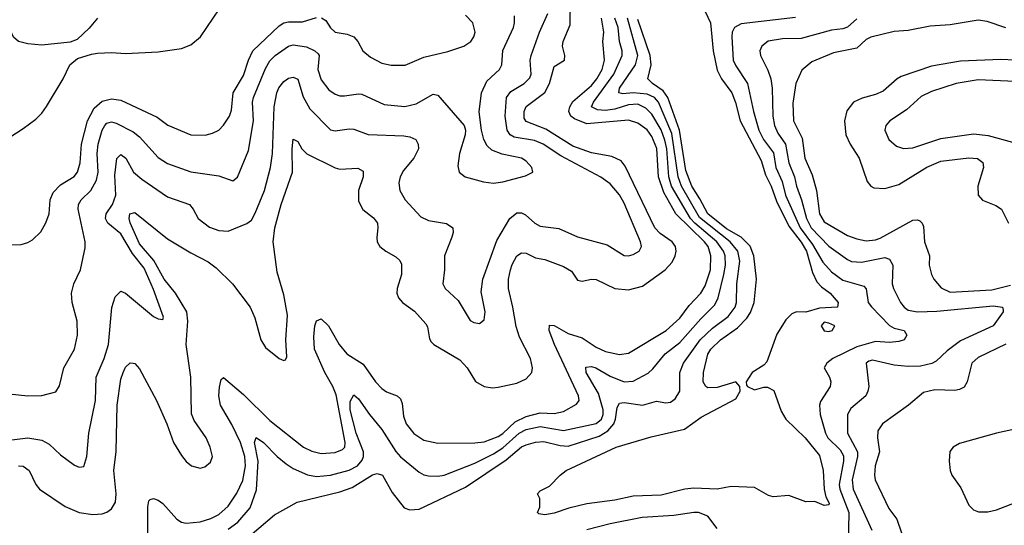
# Model space of a CAD drawing. Header units: inches. Extents: x 1308407 to 1441228, y 959628 to 1036311.
# Tile 213 of 256: x 1332375 to 1336603, y 1023434 to 1025603. Entities that reach past the tile are written whole.
import ezdxf

# ---------------------------------------------------------------- set-up
doc = ezdxf.new("R2010")
doc.units = ezdxf.units.IN
doc.header["$MEASUREMENT"] = 0
doc.layers.add('B3032', color=7, linetype='Continuous')

msp = doc.modelspace()

# ---------------------------------------------------------------- linework, layer by layer
at = {"layer": 'B3032', "color": 5}
for points, elevation in [([(1332370, 1023690.1), (1332390, 1023688.8), (1332415.9, 1023670), (1332444, 1023610), (1332460.7, 1023590), (1332570, 1023514.7), (1332630.5, 1023490), (1332690, 1023480.9), (1332730, 1023483.2), (1332750, 1023490.1), (1332770, 1023504.7), (1332786.1, 1023533.9), (1332789.4, 1023570), (1332780.1, 1023670), (1332789.1, 1023750.9), (1332794.1, 1023950), (1332810, 1024062), (1332818.9, 1024090), (1332830, 1024112.8), (1332850, 1024131.6), (1332862, 1024130), (1332870, 1024128.8), (1332890, 1024105.3), (1332963.2, 1023970), (1333007, 1023870), (1333035.6, 1023790), (1333070, 1023734.6), (1333090, 1023708), (1333112.4, 1023690), (1333150, 1023680.2), (1333170, 1023685.4), (1333194.6, 1023705.4), (1333202.9, 1023730), (1333193.5, 1023770), (1333175.3, 1023810), (1333124.3, 1023884.3), (1333113.3, 1023913.3), (1333109.9, 1024070), (1333090.5, 1024210), (1333097.8, 1024310), (1333092.8, 1024350), (1333044.4, 1024430), (1332996, 1024490), (1332951, 1024571), (1332890, 1024641.6), (1332850, 1024731.8), (1332845.4, 1024750), (1332848.5, 1024770), (1332870, 1024775.9), (1333010, 1024663.5), (1333110, 1024603.2), (1333184.7, 1024564.7), (1333219.3, 1024539.3), (1333289.2, 1024470), (1333364.3, 1024370), (1333385, 1024325), (1333411.1, 1024230), (1333430, 1024197.4), (1333490, 1024150.3), (1333510, 1024141.1), (1333516.3, 1024143.7), (1333522.3, 1024157.7), (1333517.9, 1024230), (1333524.6, 1024335.4), (1333510, 1024423), (1333480.6, 1024520.6), (1333464, 1024650), (1333471.3, 1024710), (1333498.5, 1024810), (1333546, 1024950), (1333545.5, 1025050), (1333550, 1025090.4), (1333570, 1025081.3), (1333587.2, 1025050), (1333608.5, 1025028.5), (1333730, 1024967.9), (1333750, 1024961.6), (1333827.1, 1024967.1), (1333850, 1024953), (1333850.2, 1024930), (1333829.4, 1024870), (1333830, 1024824.9), (1333849, 1024789), (1333894.1, 1024754.1), (1333911.3, 1024730), (1333913.6, 1024710), (1333908.4, 1024668.4), (1333910.2, 1024650), (1333920.9, 1024630), (1333946.7, 1024610), (1333990, 1024586.5), (1334007.6, 1024570), (1334014.7, 1024554.7), (1334015.2, 1024510), (1333995.6, 1024450), (1333994.2, 1024430), (1334001.3, 1024410), (1334019.6, 1024390), (1334070, 1024353), (1334118.7, 1024298.7), (1334125.8, 1024285.8), (1334134.2, 1024234.2), (1334141.9, 1024221.9), (1334154, 1024210), (1334264.7, 1024144.7), (1334296.2, 1024110), (1334331.7, 1024051.7), (1334369.5, 1024029.5), (1334404.8, 1024024.8), (1334430, 1024026.7), (1334510, 1024044.8), (1334550, 1024063), (1334574.1, 1024090), (1334577.4, 1024110), (1334568.8, 1024150), (1334521.7, 1024241.7), (1334507.2, 1024287.2), (1334493.3, 1024370), (1334473.4, 1024450), (1334474.4, 1024490), (1334483.1, 1024530), (1334490, 1024553.8), (1334510, 1024590.2), (1334530, 1024602.7), (1334550, 1024601.8), (1334590, 1024582), (1334630, 1024574), (1334710, 1024544.8), (1334744.3, 1024524.3), (1334770, 1024485.7), (1334790, 1024481.8), (1334830, 1024490.2), (1334850, 1024488.7), (1334930, 1024450.2), (1334990, 1024445.1), (1335050, 1024460.5), (1335147.1, 1024530), (1335176.6, 1024563.4), (1335189.9, 1024590), (1335193.6, 1024610), (1335190.9, 1024630), (1335177.5, 1024650), (1335125.6, 1024685.6), (1335102.4, 1024710), (1334975.3, 1024975.3), (1334957.3, 1024997.3), (1334917.1, 1025017.1), (1334830, 1025032.7), (1334750, 1025060.5), (1334634.1, 1025134.1), (1334550, 1025166.2), (1334541.6, 1025181.6), (1334541.1, 1025210), (1334549.3, 1025230.7), (1334629.6, 1025290.4), (1334649.5, 1025330), (1334670, 1025403.2), (1334714, 1025430), (1334716.1, 1025450), (1334705.9, 1025490), (1334708.2, 1025510), (1334738.8, 1025581.2), (1334740.3, 1025690)], 2720), ([(1332270, 1025059.2), (1332390, 1025136.2), (1332443.9, 1025176.1), (1332470, 1025202.7), (1332490, 1025231.7), (1332562.4, 1025350), (1332590.6, 1025409.4), (1332623.4, 1025436.6), (1332684, 1025456), (1332710, 1025459.7), (1332770, 1025462.5), (1332830, 1025458.2), (1332970, 1025465.2), (1333070, 1025480.2), (1333110, 1025494.9), (1333150.9, 1025530), (1333232.8, 1025650)], 2820), ([(1332710, 1025609.7), (1332673.2, 1025566.8), (1332621.6, 1025518.4), (1332592.3, 1025507.7), (1332470, 1025494.5), (1332410, 1025500.1), (1332369.9, 1025509.9), (1332348.5, 1025528.5), (1332321, 1025590), (1332290, 1025625.4)], 2820), ([(1332330, 1023800.2), (1332410, 1023809.4), (1332470, 1023800.2), (1332502, 1023782), (1332550, 1023736.5), (1332610, 1023692.4), (1332630, 1023683.8), (1332650, 1023687.3), (1332663.1, 1023730), (1332672.3, 1023830), (1332700.9, 1023970), (1332703.7, 1024070), (1332737.8, 1024150), (1332756.4, 1024210), (1332771.4, 1024368.6), (1332785.9, 1024414.1), (1332810, 1024438.4), (1332830, 1024430.4), (1332950, 1024330.3), (1332970, 1024320.3), (1332990, 1024318), (1332993.1, 1024326.9), (1332950, 1024445.6), (1332910, 1024537.5), (1332860, 1024600), (1332810, 1024685.5), (1332754.4, 1024730), (1332744.3, 1024750), (1332746.8, 1024770), (1332773.6, 1024810), (1332788.6, 1024850), (1332784.1, 1024935.9), (1332792.5, 1025007.5), (1332810, 1025024.9), (1332831, 1025010), (1332863.8, 1024950), (1332899.6, 1024919.6), (1333010, 1024844.2), (1333103.7, 1024810), (1333120.7, 1024790), (1333142, 1024750), (1333190, 1024714), (1333230, 1024699.4), (1333270, 1024696.8), (1333350, 1024729), (1333370, 1024743.1), (1333386.1, 1024773.9), (1333425.8, 1024870), (1333451.9, 1024970), (1333460.6, 1025030), (1333468, 1025230), (1333479, 1025290), (1333488.2, 1025311.8), (1333510, 1025337.6), (1333530, 1025352.1), (1333550, 1025357), (1333570, 1025348), (1333592.3, 1025272.3), (1333621.2, 1025221.2), (1333710, 1025131.1), (1333730, 1025127), (1333790, 1025135.3), (1333810, 1025133.5), (1333871.4, 1025111.4), (1334024.6, 1025104.6), (1334050, 1025101), (1334075.8, 1025090), (1334086.5, 1025070), (1334087.2, 1025050), (1334067.7, 1025010), (1334023.5, 1024956.5), (1334008.4, 1024930), (1334003.1, 1024903.1), (1334007.3, 1024870), (1334030.2, 1024830), (1334097.4, 1024757.4), (1334130, 1024742.6), (1334208.5, 1024728.5), (1334235.6, 1024710), (1334236.9, 1024690), (1334231.2, 1024670), (1334199.3, 1024590), (1334199.2, 1024530), (1334191.6, 1024470), (1334201.7, 1024450), (1334258.5, 1024398.5), (1334310, 1024313.4), (1334324.5, 1024304.5), (1334350, 1024300.4), (1334370, 1024316), (1334373.3, 1024350), (1334356.5, 1024436.5), (1334363.5, 1024490), (1334424, 1024656), (1334479.4, 1024750), (1334510, 1024774.3), (1334530, 1024775.6), (1334547, 1024767), (1334587.2, 1024730), (1334610, 1024717.6), (1334690, 1024707.9), (1334770, 1024671.8), (1334898, 1024638), (1334970, 1024591.3), (1334990, 1024590.2), (1335010, 1024595.6), (1335034.5, 1024610), (1335045.6, 1024630), (1335041.5, 1024650), (1334970, 1024815.8), (1334950, 1024852.2), (1334910, 1024899.9), (1334870, 1024928.6), (1334699.2, 1025019.2), (1334623.4, 1025070), (1334585.3, 1025085.3), (1334499, 1025099), (1334480.7, 1025110), (1334468.3, 1025130), (1334460.1, 1025190), (1334466, 1025270), (1334484.2, 1025295.8), (1334541.8, 1025330), (1334565.4, 1025354.6), (1334570.9, 1025370), (1334567.8, 1025430), (1334571.5, 1025450), (1334607.3, 1025550), (1334642.8, 1025630)], 2740), ([(1335318, 1025638), (1335341.3, 1025590), (1335352.7, 1025470), (1335370, 1025386.4), (1335388.2, 1025350), (1335432.9, 1025290), (1335448.7, 1025248.7), (1335469.3, 1025169.3), (1335559, 1024999), (1335577.7, 1024937.7), (1335601.4, 1024890), (1335624.7, 1024824.7), (1335678.1, 1024718.1), (1335730, 1024649.7), (1335754, 1024610), (1335779.6, 1024519.6), (1335798.5, 1024478.5), (1335817.7, 1024457.7), (1335855, 1024430), (1335889.1, 1024390), (1335887.3, 1024370), (1335810, 1024366.4), (1335750, 1024349.1), (1335710, 1024350.4), (1335690, 1024341.2), (1335664.7, 1024315.3), (1335626.1, 1024253.9), (1335583.6, 1024136.4), (1335570, 1024121.9), (1335520.3, 1024090), (1335494.2, 1024050), (1335495.4, 1024035.4), (1335500.5, 1024030), (1335530, 1024015.6), (1335570, 1024026.8), (1335586.7, 1024026.7), (1335613.2, 1024013.2), (1335644.4, 1023924.4), (1335665, 1023890), (1335747.7, 1023810), (1335810, 1023733.2), (1335825.2, 1023670), (1335829.2, 1023589.2), (1335836.5, 1023556.5), (1335851.1, 1023530), (1335850, 1023522), (1335830, 1023519.6), (1335790, 1023536.3), (1335750, 1023535.1), (1335677.3, 1023562.7), (1335610, 1023557), (1335590, 1023562.9), (1335530, 1023596.3), (1335430, 1023600.4), (1335370.2, 1023589.8), (1335270, 1023593.6), (1335230.6, 1023589.4), (1335130, 1023563.8), (1335010, 1023559.3), (1334930, 1023542.4), (1334810, 1023526.2), (1334732.4, 1023507.6), (1334670, 1023486), (1334630, 1023479), (1334604, 1023484), (1334598, 1023490), (1334608, 1023512), (1334608, 1023550), (1334598, 1023570), (1334610, 1023582), (1334650, 1023602), (1334695.3, 1023650), (1334722, 1023670), (1334937, 1023770), (1335086.7, 1023813.3), (1335230, 1023847.5), (1335301.7, 1023898.3), (1335450, 1023977.2), (1335468.4, 1024010), (1335467.9, 1024030), (1335450, 1024049.9), (1335370, 1024025.4), (1335330, 1024024.8), (1335320.7, 1024030), (1335310, 1024049.2), (1335310.8, 1024090), (1335330, 1024168.5), (1335343.4, 1024190), (1335384.3, 1024230), (1335457.9, 1024282.1), (1335497.5, 1024322.5), (1335512.9, 1024347.1), (1335528.2, 1024390), (1335539.4, 1024490), (1335527.3, 1024590), (1335511.3, 1024631.3), (1335473.2, 1024670), (1335410, 1024706.6), (1335329.7, 1024770), (1335295.6, 1024835.6), (1335260.8, 1024890), (1335236.1, 1024956.1), (1335208.1, 1025130), (1335157.5, 1025270), (1335138.2, 1025298.2), (1335092.2, 1025330), (1335072.9, 1025350), (1335087.3, 1025410), (1335082.5, 1025450), (1335030, 1025604.5)], 2620), ([(1332330, 1023998.6), (1332410, 1023990.2), (1332470, 1023991.3), (1332530, 1024007.2), (1332546.9, 1024033.1), (1332564.1, 1024110), (1332610.7, 1024190), (1332623.5, 1024250), (1332622.5, 1024310), (1332600.7, 1024390), (1332598, 1024430), (1332607.9, 1024470), (1332635.8, 1024530), (1332655.7, 1024624.3), (1332657, 1024650), (1332626.2, 1024790), (1332627.7, 1024810), (1332639.5, 1024830), (1332680.5, 1024870), (1332705.4, 1024914.6), (1332711.6, 1024950), (1332708.4, 1025030), (1332711.8, 1025070), (1332729.9, 1025130), (1332741.5, 1025150), (1332750, 1025159.8), (1332770, 1025164.7), (1332790, 1025159.3), (1332862, 1025122), (1332890, 1025100.9), (1332970, 1025011.6), (1333010, 1024985.9), (1333110, 1024950.8), (1333230, 1024934.2), (1333290, 1024912.4), (1333310, 1024928), (1333357.7, 1025042.3), (1333379.7, 1025170), (1333375.1, 1025250), (1333378.7, 1025270), (1333430, 1025394.4), (1333450, 1025427.1), (1333472.8, 1025450), (1333528.9, 1025490), (1333550, 1025495.1), (1333607.4, 1025487.4), (1333642.3, 1025470), (1333656.8, 1025456.8), (1333661.5, 1025450), (1333655.2, 1025390), (1333670, 1025346), (1333702.9, 1025302.9), (1333730, 1025284.2), (1333750, 1025276.8), (1333770, 1025276.1), (1333830, 1025286), (1333843.9, 1025283.9), (1333939.7, 1025239.7), (1334029.2, 1025230.8), (1334077.8, 1025242.2), (1334150, 1025284.4), (1334170, 1025280.3), (1334283.7, 1025150), (1334288.9, 1025130), (1334287.4, 1025110), (1334263.2, 1025030), (1334256.2, 1024976.2), (1334262.4, 1024950), (1334287.3, 1024930), (1334367.3, 1024907.3), (1334410, 1024902.8), (1334450, 1024908.4), (1334546.4, 1024933.6), (1334578.4, 1024950), (1334574.3, 1024970), (1334550, 1024997.2), (1334529.5, 1025010), (1334447.2, 1025027.2), (1334403.2, 1025043.2), (1334382.4, 1025062.4), (1334368.4, 1025090), (1334358.5, 1025130), (1334348.8, 1025208.8), (1334358, 1025290), (1334380.8, 1025339.2), (1334434.8, 1025390), (1334445.6, 1025410), (1334449.4, 1025470.6), (1334495, 1025570), (1334500.2, 1025590), (1334499.9, 1025619.9)], 2760), ([(1332330, 1024638), (1332381, 1024639), (1332410, 1024647), (1332430, 1024658.7), (1332466, 1024694), (1332487.7, 1024732.3), (1332501.6, 1024770), (1332506.5, 1024830), (1332518.4, 1024861.6), (1332550, 1024894.6), (1332609.1, 1024930.9), (1332623.2, 1024950), (1332635.3, 1024990), (1332640.1, 1025070), (1332666.7, 1025170), (1332695.4, 1025224.6), (1332730, 1025253.6), (1332770, 1025264), (1332810, 1025258.4), (1332965.5, 1025185.5), (1333011.1, 1025151.1), (1333110.1, 1025110.1), (1333172.3, 1025107.7), (1333203.5, 1025116.5), (1333229.9, 1025130.1), (1333250, 1025150.3), (1333275.6, 1025190), (1333284.4, 1025215.6), (1333292.3, 1025290), (1333336.4, 1025363.6), (1333357.2, 1025430), (1333376.9, 1025470), (1333490, 1025577.2), (1333510, 1025590.1), (1333530, 1025594.1), (1333590, 1025593.6), (1333650, 1025612.6)], 2780), ([(1332924.8, 1023335.2), (1332926, 1023514), (1332930, 1023539.5), (1332935.3, 1023544.7), (1332950, 1023549.3), (1332970, 1023542.6), (1332990, 1023528.4), (1333050, 1023460.7), (1333070, 1023447.5), (1333090, 1023444.1), (1333150, 1023449.7), (1333196.4, 1023463.6), (1333230, 1023480.4), (1333270, 1023516.8), (1333307.2, 1023572.8), (1333333, 1023627), (1333345.3, 1023690), (1333342.5, 1023730), (1333323.9, 1023790), (1333286.4, 1023866.4), (1333237.2, 1023950), (1333230.8, 1023989.2), (1333232.9, 1024027.1), (1333240.6, 1024059.4), (1333250, 1024068.9), (1333336.1, 1023996.1), (1333450, 1023883.6), (1333593.6, 1023770), (1333630, 1023752.5), (1333670, 1023743.1), (1333730, 1023747), (1333760.9, 1023759.1), (1333771, 1023769), (1333773, 1023790), (1333734.5, 1023994.5), (1333720.3, 1024030), (1333685.3, 1024090), (1333641.2, 1024190), (1333637.7, 1024242.3), (1333642.9, 1024290), (1333650, 1024311.6), (1333670, 1024320.7), (1333700.6, 1024290), (1333747.7, 1024210), (1333779.5, 1024170), (1333850, 1024125.8), (1333902.6, 1024050), (1333930, 1024021.2), (1333950, 1024007.6), (1333996.5, 1023990), (1334010, 1023977.4), (1334017, 1023957), (1334022.9, 1023902.9), (1334035.1, 1023870), (1334068.3, 1023828.3), (1334110, 1023800.1), (1334170, 1023786.5), (1334330, 1023787.6), (1334370, 1023792.9), (1334430, 1023815.7), (1334450, 1023827.7), (1334502.1, 1023877.9), (1334550, 1023900.9), (1334610, 1023917.4), (1334670, 1023914.2), (1334710, 1023922.9), (1334766.2, 1023953.8), (1334777, 1023970), (1334775.2, 1023990), (1334671, 1024210), (1334649.2, 1024270), (1334650, 1024293.6), (1334670, 1024291.1), (1334730, 1024257.8), (1334790, 1024238.9), (1334850, 1024198), (1334890, 1024179.4), (1334950, 1024167.8), (1334990, 1024172.2), (1335150.6, 1024270), (1335210, 1024323.5), (1335250, 1024377.4), (1335299.2, 1024430), (1335318.9, 1024461.1), (1335341.2, 1024530), (1335343.3, 1024590), (1335330.8, 1024630), (1335315.8, 1024650), (1335192.3, 1024770), (1335141.6, 1024861.6), (1335117.5, 1024930), (1335111.4, 1025051.4), (1335090, 1025102.2), (1335070, 1025131.4), (1335030, 1025160.1), (1334990, 1025172.1), (1334810, 1025156.2), (1334757.6, 1025177.6), (1334742.3, 1025190), (1334733.3, 1025210), (1334737.3, 1025230), (1334750, 1025252.4), (1334830, 1025321.5), (1334853.1, 1025350), (1334875.8, 1025390), (1334885.7, 1025430), (1334879.2, 1025510), (1334882.8, 1025550), (1334872.8, 1025610)], 2680), ([(1333270, 1023417.5), (1333312.6, 1023447.4), (1333364.6, 1023510), (1333392.7, 1023587.3), (1333399.7, 1023710), (1333383, 1023790), (1333390, 1023811.1), (1333422.2, 1023790), (1333480.5, 1023730), (1333518.8, 1023698.8), (1333550, 1023678.4), (1333610.6, 1023650.6), (1333650, 1023644.3), (1333710, 1023649.2), (1333790, 1023671.4), (1333825.9, 1023690), (1333845.5, 1023714.5), (1333851, 1023730), (1333851, 1023750), (1333819.8, 1023830), (1333794.4, 1023930), (1333794, 1023966), (1333810, 1023994), (1333830, 1023977.2), (1333877.1, 1023910), (1333930, 1023846), (1333990, 1023751.5), (1334010, 1023728.7), (1334090, 1023662.5), (1334110, 1023651.3), (1334130, 1023646.5), (1334170, 1023645.1), (1334197.6, 1023650), (1334330, 1023701.1), (1334410, 1023741.3), (1334450, 1023766.8), (1334519.5, 1023830), (1334550, 1023845.9), (1334610, 1023858.4), (1334710, 1023841.1), (1334850, 1023871), (1334873.3, 1023890), (1334881.1, 1023910), (1334880.1, 1023930), (1334860.2, 1024000.2), (1334807.1, 1024090), (1334806.6, 1024113.4), (1334830, 1024116.2), (1334848.5, 1024110), (1334910, 1024073.7), (1334970, 1024050.6), (1335010, 1024053.4), (1335073.6, 1024086.4), (1335094.3, 1024105.7), (1335146.2, 1024170), (1335210, 1024218.9), (1335299.4, 1024320.6), (1335359.8, 1024380.2), (1335373.7, 1024410), (1335399, 1024510), (1335405.6, 1024550), (1335404.2, 1024590), (1335397.6, 1024610), (1335368.6, 1024650), (1335273.8, 1024730), (1335256.1, 1024750), (1335173.8, 1024890), (1335162.9, 1024930), (1335153.3, 1025050), (1335146, 1025086), (1335130, 1025130.8), (1335090, 1025197.7), (1335063.7, 1025223.7), (1335030, 1025240.4), (1334990, 1025238), (1334930, 1025220), (1334890, 1025214.2), (1334856.3, 1025216.3), (1334829.9, 1025230), (1334838.8, 1025250), (1334926.9, 1025370), (1334961.5, 1025450), (1334962.3, 1025470), (1334950.3, 1025510), (1334945.3, 1025570), (1334931.1, 1025610)], 2660), ([(1333335.2, 1023364.8), (1333470, 1023478.8), (1333566.7, 1023533.3), (1333750, 1023578.5), (1333802.8, 1023597.2), (1333890, 1023650.7), (1333910, 1023656.6), (1333932.6, 1023650), (1333974.5, 1023574.5), (1334026, 1023510), (1334050, 1023500.8), (1334090, 1023503.2), (1334290, 1023597.4), (1334464.2, 1023715.8), (1334530, 1023771.5), (1334550, 1023780.1), (1334590, 1023790.5), (1334625.9, 1023794.1), (1334696.3, 1023776.3), (1334730, 1023773.9), (1334863.8, 1023816.2), (1334899.9, 1023840.1), (1334925.8, 1023870), (1334933.7, 1023890), (1334940.7, 1023939.3), (1334950, 1023958.2), (1334970, 1023961.5), (1335050, 1023950.1), (1335110, 1023966.7), (1335150, 1023959.2), (1335170, 1023962.9), (1335190, 1023976.3), (1335209.9, 1024010), (1335210.4, 1024090), (1335226.1, 1024130), (1335296.4, 1024230), (1335350, 1024279.9), (1335417.7, 1024330), (1335447.8, 1024370), (1335453.6, 1024390), (1335453.8, 1024470), (1335467.3, 1024567.3), (1335458.5, 1024610), (1335425.2, 1024650), (1335294.2, 1024754.2), (1335217.1, 1024890), (1335202.8, 1024930), (1335175.3, 1025115.3), (1335118.2, 1025250), (1335100.3, 1025270), (1335070, 1025284), (1335010, 1025290), (1334965.1, 1025285.1), (1334948, 1025290), (1334950.5, 1025310), (1335019.6, 1025410), (1335029, 1025450), (1334985.6, 1025610)], 2640), ([(1333671.1, 1025611.1), (1333690, 1025599.3), (1333710, 1025569.2), (1333729.7, 1025549.7), (1333782, 1025542), (1333810.6, 1025530.6), (1333827.3, 1025510), (1333849.2, 1025469.2), (1333882, 1025442), (1333930, 1025416.9), (1333970, 1025408.2), (1334030, 1025408.3), (1334110, 1025442.5), (1334213.6, 1025466.4), (1334282.7, 1025490), (1334312.8, 1025510), (1334325.7, 1025530), (1334330.9, 1025550), (1334320.4, 1025590), (1334290, 1025622.8)], 2780), ([(1335707, 1025613), (1335473.7, 1025586.3), (1335444.1, 1025570), (1335435, 1025550), (1335432.6, 1025530), (1335439.4, 1025430), (1335450, 1025405), (1335500.8, 1025330), (1335525.9, 1025210), (1335549.2, 1025130), (1335569, 1025089), (1335611.9, 1025031.9), (1335622.4, 1024970), (1335648.9, 1024908.9), (1335663.6, 1024850), (1335727, 1024710), (1335779.7, 1024639.7), (1335823.9, 1024563.9), (1335861.3, 1024521.3), (1335910, 1024486.6), (1335999.6, 1024459.6), (1336009.5, 1024449.5), (1336018.5, 1024390), (1336032.1, 1024372), (1336110, 1024291.9), (1336130, 1024279.8), (1336173, 1024270), (1336184.9, 1024250), (1336172.4, 1024230), (1336150, 1024223.2), (1336110, 1024219.1), (1336050, 1024223), (1335970, 1024200.5), (1335867, 1024150), (1335840.7, 1024130), (1335830.1, 1024110), (1335852.4, 1024070), (1335858.4, 1024050), (1335855.3, 1024030), (1335814.4, 1023965.6), (1335810.1, 1023949.9), (1335812.5, 1023910), (1335834.7, 1023830), (1335845.2, 1023810), (1335898.3, 1023758.3), (1335912.5, 1023732.5), (1335912.9, 1023710), (1335894.2, 1023610), (1335896.6, 1023590), (1335935, 1023490), (1335932, 1023350)], 2640), ([(1335970, 1025606.6), (1335930, 1025571.2), (1335910, 1025563.6), (1335861.4, 1025558.6), (1335730, 1025522.8), (1335650, 1025521.3), (1335588.8, 1025511.2), (1335561.6, 1025490), (1335553.8, 1025470), (1335556.3, 1025450), (1335587.3, 1025387.3), (1335600.1, 1025350), (1335605.7, 1025310), (1335609.7, 1025190), (1335615.8, 1025150), (1335630, 1025117), (1335663.3, 1025070), (1335677.2, 1024990), (1335701.9, 1024930), (1335710.1, 1024890), (1335732.7, 1024830), (1335753, 1024750), (1335773.8, 1024710), (1335850, 1024632.3), (1335930, 1024574.6), (1335946.8, 1024566.8), (1335990, 1024562.7), (1336090, 1024583.1), (1336110, 1024575.6), (1336123.7, 1024550), (1336121.5, 1024470), (1336127.1, 1024450), (1336157.6, 1024390), (1336172.3, 1024370), (1336190, 1024358), (1336230, 1024350.6), (1336313.7, 1024353.7), (1336555.4, 1024375.4), (1336594.9, 1024370), (1336597.8, 1024357.8), (1336598.3, 1024350), (1336554.9, 1024290), (1336414.6, 1024225.4), (1336357.7, 1024182.3), (1336310, 1024138), (1336292.1, 1024127.9), (1336243.2, 1024116.8), (1336190, 1024115.4), (1336130, 1024121.9), (1336037, 1024143), (1336021.2, 1024138.8), (1336010.4, 1024129.6), (1336020.7, 1024030), (1336017.6, 1024010), (1336008.1, 1023990), (1335944.6, 1023935.4), (1335930.1, 1023910), (1335929.1, 1023830), (1335972.4, 1023750), (1335971.9, 1023730), (1335949.5, 1023630), (1335954, 1023590), (1336033.5, 1023413.5)], 2660), ([(1336610, 1025567.9), (1336530, 1025596), (1336490, 1025600.7), (1336370, 1025581.5), (1336284.9, 1025575.1), (1336190, 1025557.7), (1336130, 1025552.3), (1336030, 1025528.2), (1336010, 1025518.6), (1335970, 1025481), (1335870, 1025461.9), (1335777, 1025423), (1335733.3, 1025386.7), (1335707.5, 1025330), (1335694.7, 1025245.3), (1335697.9, 1025170), (1335734.9, 1025094.9), (1335746.6, 1025010), (1335777.6, 1024937.6), (1335796.5, 1024870), (1335809.4, 1024770), (1335830, 1024735.7), (1335930, 1024678), (1335970, 1024662.7), (1336010, 1024655.2), (1336050, 1024658.9), (1336070, 1024665.5), (1336210, 1024743.7), (1336230, 1024745.2), (1336240, 1024740), (1336250.7, 1024730.8), (1336256, 1024716), (1336260.9, 1024650), (1336282.2, 1024590), (1336280.6, 1024550), (1336290.1, 1024510.1), (1336300.8, 1024490), (1336332.5, 1024452.5), (1336370, 1024433.9), (1336550, 1024444.3), (1336630, 1024464.8)], 2680), ([(1336650, 1025429.5), (1336587.4, 1025432.6), (1336415, 1025425), (1336290, 1025403.9), (1336159.9, 1025360.1), (1336142.6, 1025350), (1336082.9, 1025297.1), (1336050, 1025283), (1335992.5, 1025267.5), (1335955.2, 1025250), (1335927.1, 1025212.9), (1335916.4, 1025170), (1335923, 1025110), (1335941.2, 1025070), (1335980.1, 1025010), (1336014.5, 1024910), (1336029.1, 1024889.1), (1336042.4, 1024882.4), (1336090, 1024879.3), (1336150, 1024896.9), (1336269.7, 1024970.3), (1336330, 1024997.1), (1336450, 1025011), (1336488.3, 1025008.3), (1336510.6, 1024990.6), (1336512.9, 1024970), (1336488.9, 1024890), (1336490.2, 1024850), (1336509.6, 1024829.6), (1336566.6, 1024806.6), (1336590.6, 1024790.6), (1336620.2, 1024730)], 2720), ([(1336650, 1025338.3), (1336490, 1025345), (1336395.8, 1025330), (1336290, 1025295.3), (1336245.7, 1025274.3), (1336183, 1025217), (1336112, 1025170), (1336094.6, 1025150), (1336090.3, 1025130), (1336107.8, 1025090), (1336140.6, 1025060.6), (1336170, 1025050.2), (1336210, 1025053.8), (1336330, 1025093.4), (1336470, 1025113.2), (1336533.4, 1025106.6), (1336637.8, 1025077.8)], 2740), ([(1336610, 1024210.9), (1336490, 1024154.5), (1336463.8, 1024130), (1336444.1, 1024050), (1336430, 1024027.3), (1336410, 1024016.5), (1336390, 1024012.7), (1336304.7, 1024015.3), (1336256.1, 1024003.9), (1336191.3, 1023950), (1336079.7, 1023870), (1336060, 1023840), (1336058.7, 1023810), (1336067.6, 1023750), (1336048.8, 1023690), (1336045.5, 1023650), (1336048.8, 1023630), (1336106.4, 1023506.4), (1336141.2, 1023461.2), (1336161.9, 1023401.9)], 2680), ([(1336635.9, 1023844.1), (1336569.7, 1023830.3), (1336410, 1023784.8), (1336383.2, 1023770), (1336369.5, 1023750.5), (1336365.6, 1023710), (1336370.2, 1023670), (1336377.2, 1023650), (1336415.7, 1023595.7), (1336450, 1023521.1), (1336470, 1023501.1), (1336492.2, 1023492.2), (1336531.7, 1023491.7), (1336570, 1023500.6), (1336670, 1023538.9)], 2720), ([(1335370, 1023420.9), (1335330, 1023473.2), (1335290, 1023488.7), (1335270, 1023489.3), (1335183.6, 1023476.4), (1335047.4, 1023467.4), (1334910, 1023441.2), (1334810, 1023415.7)], 2640)]:
    msp.add_lwpolyline(points, dxfattribs=dict(at, elevation=elevation))
at = {"layer": 'B3032', "color": 5, "elevation": 2640}
msp.add_lwpolyline([(1335830, 1024305.4), (1335816.1, 1024290), (1335829.2, 1024269.2), (1335850, 1024266.5), (1335864.2, 1024270), (1335875, 1024290), (1335850, 1024302.1)], close=True, dxfattribs=at)

doc.saveas('drawing.dxf')
